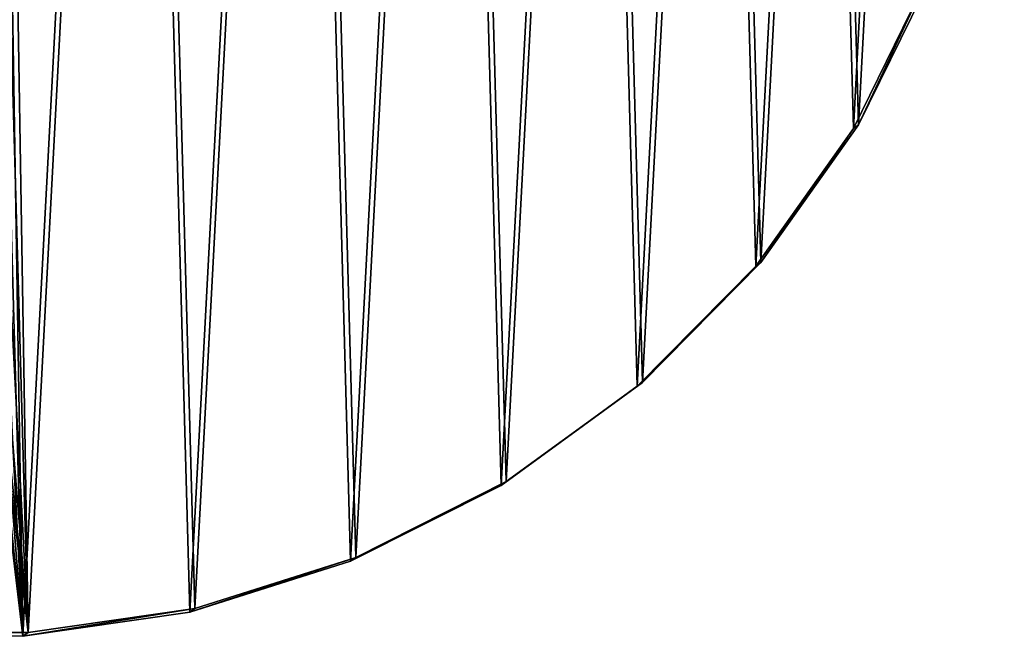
# Model space of a CAD drawing. Extents: x 4 to 698, y -308 to 195.
# Tile 168 of 256: x 532 to 625, y -308 to -249. Entities that reach past the tile are written whole.
import ezdxf

# ---------------------------------------------------------------- set-up
doc = ezdxf.new("R2010")
doc.units = 0
doc.header["$LTSCALE"] = 25.4
doc.layers.get('0').update_dxf_attribs({"color": 13, "linetype": 'CONTINUOUS'})

# ---------------------------------------------------------------- blocks, each defined once
blk = doc.blocks.new('DISK-III-7644_STL')
at = {"color": 39}
for p, q in [((610.719, -259.445, 283.548), (617.777, -245.053, 284.976)), ((610.719, -259.445, 283.548), (617.777, -245.053, 284.976)), ((618.268, -244.702, 279.006), (611.21, -259.094, 277.579)), ((618.268, -244.702, 279.006), (611.21, -259.094, 277.579)), ((611.21, -259.094, 277.579), (601.932, -272.154, 276.047)), ((611.21, -259.094, 277.579), (601.932, -272.154, 276.047)), ((610.719, -259.445, 283.548), (611.21, -259.094, 277.579)), ((610.719, -259.445, 283.548), (611.21, -259.094, 277.579)), ((601.441, -272.506, 282.016), (610.719, -259.445, 283.548)), ((601.441, -272.506, 282.016), (610.719, -259.445, 283.548)), ((601.932, -272.154, 276.047), (590.676, -283.545, 274.45)), ((601.932, -272.154, 276.047), (590.676, -283.545, 274.45)), ((601.441, -272.506, 282.016), (601.932, -272.154, 276.047)), ((601.441, -272.506, 282.016), (601.932, -272.154, 276.047)), ((590.185, -283.896, 280.419), (601.441, -272.506, 282.016)), ((590.185, -283.896, 280.419), (601.441, -272.506, 282.016)), ((577.242, -293.322, 278.8), (590.185, -283.896, 280.419)), ((577.242, -293.322, 278.8), (590.185, -283.896, 280.419)), ((590.676, -283.545, 274.45), (577.733, -292.971, 272.83)), ((590.676, -283.545, 274.45), (577.733, -292.971, 272.83)), ((590.185, -283.896, 280.419), (590.676, -283.545, 274.45)), ((590.185, -283.896, 280.419), (590.676, -283.545, 274.45)), ((562.947, -300.539, 277.198), (577.242, -293.322, 278.8)), ((562.947, -300.539, 277.198), (577.242, -293.322, 278.8)), ((577.733, -292.971, 272.83), (563.438, -300.188, 271.229)), ((577.733, -292.971, 272.83), (563.438, -300.188, 271.229)), ((577.242, -293.322, 278.8), (577.733, -292.971, 272.83)), ((577.242, -293.322, 278.8), (577.733, -292.971, 272.83)), ((563.438, -300.188, 271.229), (548.161, -305.008, 269.688)), ((563.438, -300.188, 271.229), (548.161, -305.008, 269.688)), ((562.947, -300.539, 277.198), (563.438, -300.188, 271.229)), ((562.947, -300.539, 277.198), (563.438, -300.188, 271.229)), ((547.67, -305.36, 275.657), (562.947, -300.539, 277.198)), ((547.67, -305.36, 275.657), (562.947, -300.539, 277.198)), ((531.807, -307.66, 274.216), (547.67, -305.36, 275.657)), ((531.807, -307.66, 274.216), (547.67, -305.36, 275.657)), ((548.161, -305.008, 269.688), (532.299, -307.308, 268.247)), ((548.161, -305.008, 269.688), (532.299, -307.308, 268.247)), ((547.67, -305.36, 275.657), (548.161, -305.008, 269.688)), ((547.67, -305.36, 275.657), (548.161, -305.008, 269.688)), ((515.769, -307.379, 272.913), (531.807, -307.66, 274.216)), ((515.769, -307.379, 272.913), (531.807, -307.66, 274.216)), ((532.299, -307.308, 268.247), (516.261, -307.028, 266.943)), ((532.299, -307.308, 268.247), (516.261, -307.028, 266.943)), ((531.807, -307.66, 274.216), (532.299, -307.308, 268.247)), ((531.807, -307.66, 274.216), (532.299, -307.308, 268.247))]:
    blk.add_line(p, q, dxfattribs=at)
mesh = blk.add_polyface(dxfattribs=at)
corners = [(515.769, -307.379, 272.913), (520.128, -209.802, 279.013), (519.89, -207.099, 279.152), (531.807, -307.66, 274.216), (521.683, -212.031, 279.01), (524.139, -213.187, 279.144), (526.837, -212.962, 279.379), (529.054, -211.415, 279.653), (530.197, -208.961, 279.891), (427.149, -226.288, 270.39), (426.266, -194.269, 272.201), (425.417, -210.308, 271.188), (429.672, -178.587, 273.404), (431.417, -241.795, 269.829), (435.549, -163.667, 274.766), (438.109, -256.428, 269.519), (443.743, -149.896, 276.251), (447.053, -269.807, 269.468), (454.043, -137.63, 277.82), (458.017, -281.586, 269.677), (466.182, -127.188, 279.433), (470.716, -291.46, 270.141), (479.846, -118.84, 281.049), (484.823, -299.173, 270.849), (494.68, -112.801, 282.625), (499.971, -304.526, 271.781), (510.3, -109.23, 284.121), (507.814, -306.271, 272.323), (526.303, -108.216, 285.498), (521.032, -204.645, 279.391), (523.25, -203.098, 279.664), (525.948, -202.872, 279.9), (528.404, -204.029, 280.034), (542.272, -109.788, 286.72), (529.959, -206.257, 280.03), (547.67, -305.36, 275.657), (557.796, -113.905, 287.755), (562.947, -300.539, 277.198), (572.471, -120.459, 288.577), (577.242, -293.322, 278.8), (585.918, -129.281, 289.165), (590.185, -283.896, 280.419), (597.788, -140.143, 289.503), (601.441, -272.506, 282.016), (607.774, -152.763, 289.583), (610.719, -259.445, 283.548), (615.618, -166.814, 289.401), (617.777, -245.053, 284.976), (621.115, -181.933, 288.964), (622.434, -229.702, 286.262), (624.125, -197.728, 288.283), (624.568, -213.79, 287.374)]
mesh.append_faces([[corners[k] for k in face] for face in [(9, 10, 11), (50, 49, 51)]], dxfattribs={"vtx0": -1, "color": 39})
mesh.append_faces([[corners[k] for k in face] for face in [(1, 3, 4), (4, 3, 5), (5, 3, 6), (6, 3, 7), (7, 3, 8), (10, 9, 12), (12, 13, 14), (14, 15, 16), (16, 17, 18), (18, 19, 20), (20, 21, 22), (22, 23, 24), (24, 25, 26), (26, 2, 28), (28, 32, 33), (33, 35, 36), (36, 37, 38), (38, 39, 40), (40, 41, 42), (42, 43, 44), (44, 45, 46), (46, 47, 48), (48, 49, 50)]], dxfattribs={"vtx0": -1, "vtx1": -1, "color": 39})
mesh.append_faces([[corners[k] for k in face] for face in [(26, 0, 2), (33, 8, 3)]], dxfattribs={"vtx0": -1, "vtx1": -1, "vtx2": -1, "color": 39})
mesh.append_faces([[corners[k] for k in face] for face in [(0, 1, 2), (1, 0, 3), (12, 9, 13), (14, 13, 15), (16, 15, 17), (18, 17, 19), (20, 19, 21), (22, 21, 23), (24, 23, 25), (26, 25, 27), (26, 27, 0), (28, 2, 29), (28, 29, 30), (28, 30, 31), (28, 31, 32), (33, 32, 34), (33, 34, 8), (33, 3, 35), (36, 35, 37), (38, 37, 39), (40, 39, 41), (42, 41, 43), (44, 43, 45), (46, 45, 47), (48, 47, 49)]], dxfattribs={"vtx0": -1, "vtx2": -1, "color": 39})
mesh = blk.add_polyface(dxfattribs=at)
corners = [(426.757, -193.918, 266.232), (427.641, -225.937, 264.421), (425.909, -209.957, 265.218), (430.163, -178.235, 267.435), (431.908, -241.444, 263.859), (436.04, -163.315, 268.796), (438.6, -256.076, 263.549), (444.235, -149.544, 270.281), (447.544, -269.455, 263.498), (454.535, -137.279, 271.85), (458.508, -281.235, 263.708), (466.674, -126.837, 273.464), (471.208, -291.109, 264.172), (480.337, -118.489, 275.08), (485.314, -298.822, 264.879), (495.171, -112.45, 276.656), (500.463, -304.174, 265.811), (510.792, -108.878, 278.152), (508.306, -305.92, 266.354), (516.261, -307.028, 266.943), (520.381, -206.748, 273.183), (526.794, -107.865, 279.528), (521.524, -204.294, 273.421), (523.741, -202.746, 273.695), (526.439, -202.521, 273.93), (528.895, -203.677, 274.064), (542.764, -109.437, 280.75), (530.45, -205.906, 274.061), (530.688, -208.609, 273.921), (532.299, -307.308, 268.247), (548.161, -305.008, 269.688), (558.287, -113.554, 281.786), (563.438, -300.188, 271.229), (572.962, -120.108, 282.608), (577.733, -292.971, 272.83), (586.409, -128.93, 283.196), (590.676, -283.545, 274.45), (598.279, -139.792, 283.534), (601.932, -272.154, 276.047), (608.265, -152.412, 283.613), (611.21, -259.094, 277.579), (616.109, -166.463, 283.432), (618.268, -244.702, 279.006), (621.607, -181.582, 282.995), (622.925, -229.351, 280.293), (624.616, -197.377, 282.313), (625.059, -213.438, 281.405), (520.619, -209.451, 273.043), (522.175, -211.68, 273.04), (524.63, -212.836, 273.174), (527.328, -212.611, 273.41), (529.546, -211.063, 273.683)]
mesh.append_faces([[corners[k] for k in face] for face in [(0, 1, 2), (44, 45, 46)]], dxfattribs={"vtx0": -1, "color": 39})
mesh.append_faces([[corners[k] for k in face] for face in [(1, 3, 4), (4, 5, 6), (6, 7, 8), (8, 9, 10), (10, 11, 12), (12, 13, 14), (14, 15, 16), (16, 17, 18), (18, 17, 19), (20, 21, 22), (22, 21, 23), (23, 21, 24), (24, 21, 25), (25, 26, 27), (27, 26, 28), (29, 26, 30), (30, 31, 32), (32, 33, 34), (34, 35, 36), (36, 37, 38), (38, 39, 40), (40, 41, 42), (42, 43, 44), (19, 47, 29), (47, 19, 20)]], dxfattribs={"vtx0": -1, "vtx1": -1, "color": 39})
mesh.append_faces([[corners[k] for k in face] for face in [(19, 17, 20), (28, 26, 29)]], dxfattribs={"vtx0": -1, "vtx1": -1, "vtx2": -1, "color": 39})
mesh.append_faces([[corners[k] for k in face] for face in [(1, 0, 3), (4, 3, 5), (6, 5, 7), (8, 7, 9), (10, 9, 11), (12, 11, 13), (14, 13, 15), (16, 15, 17), (20, 17, 21), (25, 21, 26), (30, 26, 31), (32, 31, 33), (34, 33, 35), (36, 35, 37), (38, 37, 39), (40, 39, 41), (42, 41, 43), (44, 43, 45), (29, 47, 48), (29, 48, 49), (29, 49, 50), (29, 50, 51), (29, 51, 28)]], dxfattribs={"vtx0": -1, "vtx2": -1, "color": 39})
at = {"color": 29}
mesh = blk.add_polyface(dxfattribs=at)
corners = [(611.21, -259.094, 277.579), (617.777, -245.053, 284.976), (610.719, -259.445, 283.548), (618.268, -244.702, 279.006)]
mesh.append_faces([[corners[k] for k in face] for face in [(0, 1, 2), (1, 0, 3)]], dxfattribs={"vtx0": -1, "color": 29})
mesh = blk.add_polyface(dxfattribs=at)
corners = [(601.932, -272.154, 276.047), (610.719, -259.445, 283.548), (601.441, -272.506, 282.016), (611.21, -259.094, 277.579)]
mesh.append_faces([[corners[k] for k in face] for face in [(0, 1, 2), (1, 0, 3)]], dxfattribs={"vtx0": -1, "color": 29})
mesh = blk.add_polyface(dxfattribs=at)
corners = [(590.676, -283.545, 274.45), (601.441, -272.506, 282.016), (590.185, -283.896, 280.419), (601.932, -272.154, 276.047)]
mesh.append_faces([[corners[k] for k in face] for face in [(0, 1, 2), (1, 0, 3)]], dxfattribs={"vtx0": -1, "color": 29})
mesh = blk.add_polyface(dxfattribs=at)
corners = [(590.676, -283.545, 274.45), (577.242, -293.322, 278.8), (577.733, -292.971, 272.83), (590.185, -283.896, 280.419)]
mesh.append_faces([[corners[k] for k in face] for face in [(0, 1, 2), (1, 0, 3)]], dxfattribs={"vtx0": -1, "color": 29})
mesh = blk.add_polyface(dxfattribs=at)
corners = [(577.733, -292.971, 272.83), (562.947, -300.539, 277.198), (563.438, -300.188, 271.229), (577.242, -293.322, 278.8)]
mesh.append_faces([[corners[k] for k in face] for face in [(0, 1, 2), (1, 0, 3)]], dxfattribs={"vtx0": -1, "color": 29})
mesh = blk.add_polyface(dxfattribs=at)
corners = [(563.438, -300.188, 271.229), (547.67, -305.36, 275.657), (548.161, -305.008, 269.688), (562.947, -300.539, 277.198)]
mesh.append_faces([[corners[k] for k in face] for face in [(0, 1, 2), (1, 0, 3)]], dxfattribs={"vtx0": -1, "color": 29})
mesh = blk.add_polyface(dxfattribs=at)
corners = [(548.161, -305.008, 269.688), (531.807, -307.66, 274.216), (532.299, -307.308, 268.247), (547.67, -305.36, 275.657)]
mesh.append_faces([[corners[k] for k in face] for face in [(0, 1, 2), (1, 0, 3)]], dxfattribs={"vtx0": -1, "color": 29})
mesh = blk.add_polyface(dxfattribs=at)
corners = [(532.299, -307.308, 268.247), (515.769, -307.379, 272.913), (516.261, -307.028, 266.943), (531.807, -307.66, 274.216)]
mesh.append_faces([[corners[k] for k in face] for face in [(0, 1, 2), (1, 0, 3)]], dxfattribs={"vtx0": -1, "color": 29})

msp = doc.modelspace()

# ---------------------------------------------------------------- block references
at = {"color": 0}
msp.add_blockref('DISK-III-7644_STL', (0, 0), dxfattribs=at)

doc.saveas('drawing.dxf')
